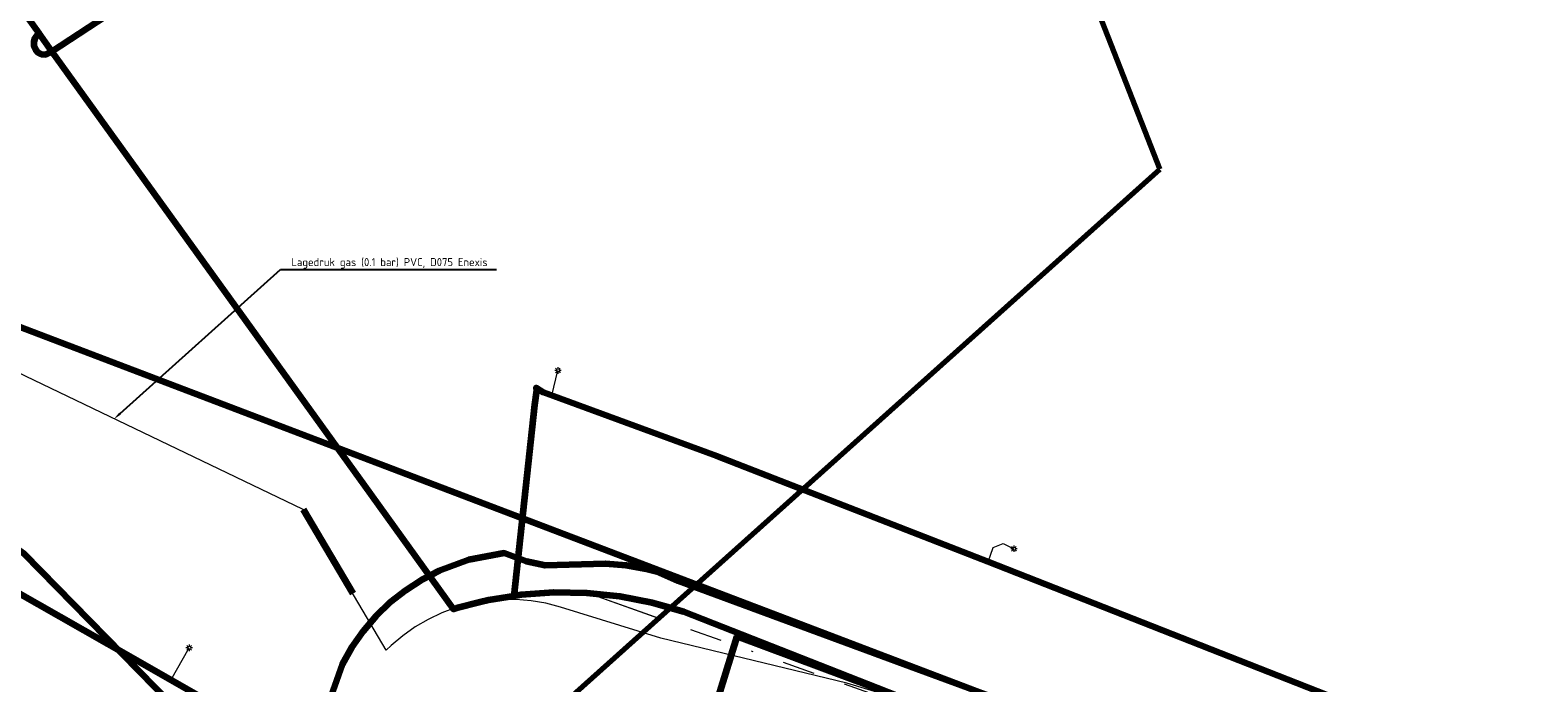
# Model space of a CAD drawing. Header units: metres. Extents: x 242122 to 243107, y 567823 to 568786.
# Tile 26 of 89: x 242288 to 242381, y 568031 to 568071. Entities that reach past the tile are written whole.
import ezdxf
from ezdxf import colors
from ezdxf.entities.mleader import LeaderData, LeaderLine
from ezdxf.lldxf.tags import DXFTag
from ezdxf.math import Vec2, Vec3

# ---------------------------------------------------------------- set-up
doc = ezdxf.new("R2010")
doc.units = ezdxf.units.M
doc.linetypes.add('RI-OVERIG-SO', pattern=[17, 5, -2, 2, -2, 0, -2, 2, -2])
for name, color, linetype, lineweight in [('B-WA-IE-MEUBILAIR-S', 7, 'Continuous', 18), ('B-WA-KL-DATA_DUCT-G', 90, 'Continuous', 100), ('B-WA-KL-DATA_KABELBED-G', 90, 'Continuous', 100), ('B-WA-KL-ET_LS-G', 190, 'KL-LS-SO', 18), ('B-WA-KL-ET_LS_HULPSTUK-S', 190, 'Continuous', 18), ('B-WA-KL-ET_LS_KABELBED-G', 190, 'Continuous', 100), ('B-WA-KL-GAS_LD-G', 50, 'KL-GAS_LD-SO', 18), ('B-WA-KL-GAS_LD_MANTELBUIS-G', 50, 'Continuous', 100), ('B-WA-OG-INFO_ORIENTATIEPOLYGOON-GV', 7, 'Continuous', 70), ('B-WA-RI-VRIJVERVAL-G', 210, 'RI-OVERIG-SO', 18), ('B-WA-RI-VRIJVERVAL_HULPSTUK-S', 210, 'Continuous', 18), ('B-WE-IE-MEUBILAIR_ENEXIS NETBEHEER BV-S', 7, 'Continuous', 18), ('B-WE-KL-DATA_COAXKABEL_10_ZIGGO BV-G', 90, 'KL-DATA-SO', 18), ('B-WE-KL-DATA_DUCT_ZIGGO BV-G', 90, 'Continuous', 100), ('B-WE-KL-DATA_KABELBED_KPN BV-G', 90, 'Continuous', 100), ('B-WE-KL-DATA_KABELBED_ZIGGO BV-G', 90, 'Continuous', 100), ('B-WE-KL-DATA_MANTELBUIS_75_ZIGGO BV-G', 90, 'Continuous', 100), ('B-WE-KL-ET_LS_230 V_ENEXIS NETBEHEER BV-G', 190, 'KL-LS-SO', 18), ('B-WE-KL-ET_LS_400 V_ENEXIS NETBEHEER BV-G', 190, 'KL-LS-SO', 18), ('B-WE-KL-ET_LS_HULPSTUK_ENEXIS NETBEHEER BV-S', 190, 'Continuous', 18), ('B-WE-KL-ET_LS_KABELBED_ENEXIS NETBEHEER BV-G', 190, 'Continuous', 100), ('B-WE-KL-GAS_LD_MANTELBUIS_SLAGVAST PVC_110_ENEXIS NETBEHEER BV-G', 50, 'Continuous', 100), ('B-WE-KL-GAS_LD_SLAGVAST PVC_75_0.1 BAR_ENEXIS NETBEHEER BV-G', 50, 'KL-GAS_LD-SO', 18), ('B-WE-RI-VRIJVERVAL_GEMEENTE TYNAARLO-G', 210, 'RI-OVERIG-SO', 18), ('B-WE-RI-VRIJVERVAL_HULPSTUK_GEMEENTE TYNAARLO-S', 210, 'Continuous', 18), ('X-XX-AL-T25-200', 7, 'Continuous', 25)]:
    doc.layers.add(name, color=color, linetype=linetype, lineweight=lineweight)
doc.styles.add('NLCS-ISO', font='NLCS-ISO.ttf')
doc.styles.add('NLCS-ISO-M200-T25', font='NLCS-ISO.ttf', dxfattribs={"height": 0.5})
doc.styles.get("Standard").update_dxf_attribs({"font": 'arial.ttf'})
tags = doc.linetypes.add('KL-DATA-SO', pattern='A,4,-1,[101,NLCS.shx,S=0.5,R=0,X=0,Y=0],-1,4,-1,["D",Standard,S=1,R=0,X=-0.25,Y=-0.5],-1.5', length=12.5).pattern_tags.tags
tags[18] = DXFTag(74, 10)
tags = doc.linetypes.add('KL-GAS_LD-SO', pattern='A,4,-1,[69,NLCS.shx,S=0.5,R=0,X=0,Y=0],-1,4,-1,["L",Standard,S=1,R=0,X=0.25,Y=-0.5],-2', length=13).pattern_tags.tags
tags[18] = DXFTag(74, 10)
tags = doc.linetypes.add('KL-LS-SO', pattern='A,4,-1,[103,NLCS.shx,S=0.75,R=0,X=0,Y=0],-1,4,-1,["L",Standard,S=1,R=0,X=0,Y=-0.5],-2', length=13).pattern_tags.tags
tags[18] = DXFTag(74, 10)

# ---------------------------------------------------------------- blocks, each defined once
blk = doc.blocks.new('SRI-HULP_OVERIG-SO')
at = {"color": 0, "linetype": 'ByBlock', "lineweight": 18}
for points in [[(-0.14, 0.14), (0.14, -0.14)], [(0.14, 0.14), (-0.14, -0.14)]]:
    blk.add_lwpolyline(points, dxfattribs=at)
at = {"color": 0, "linetype": 'ByBlock', "lineweight": 18, "style": 'NLCS-ISO', "flags": 1}
for tag, p in [('TYPE', (1.5, 0)), ('OMSCHRIJVING', (1.5, -3)), ('LABEL', (1.5, -1.5))]:
    blk.add_attdef(tag, p, '', height=1, dxfattribs=at)
blk = doc.blocks.new('SKL-WTB_HULP_MOF-SO')
at = {"linetype": 'ByBlock', "lineweight": 18}
h = blk.add_hatch(color=0, dxfattribs=at)
h.dxf.hatch_style = 1
h.paths.add_polyline_path([(-0.5625, 0, 1), (0.5625, 0, 1)])
at = {"color": 0, "linetype": 'ByBlock', "lineweight": 18}
blk.add_circle((0, 0), 0.5625, dxfattribs=at)
at = {"color": 0, "linetype": 'ByBlock', "lineweight": 18, "style": 'NLCS-ISO', "flags": 1}
for tag, p in [('TYPE', (1.5, 0)), ('OMSCHRIJVING', (1.5, -3)), ('LABEL', (1.5, -1.5))]:
    blk.add_attdef(tag, p, '', height=1, dxfattribs=at)
blk = doc.blocks.new('SIE-MEUBILAIR_PAAL_LICHTMAST-SO')
for points in [[(-0.62, 0), (-1, 0)], [(-0.71, 0.71), (-0.44, 0.44)], [(0, 1), (0, 0.62)], [(0.44, 0.44), (0.71, 0.71)], [(1, 0), (0.62, 0)], [(-0.71, -0.71), (-0.44, -0.44)], [(0, -0.62), (0, -1)], [(0.44, -0.44), (0.71, -0.71)]]:
    blk.add_lwpolyline(points)
blk.add_circle((0, 0), 0.5)

msp = doc.modelspace()

# ---------------------------------------------------------------- linework, layer by layer
at = {"layer": 'B-WA-KL-DATA_DUCT-G'}
msp.add_lwpolyline([(242328.67, 568036.657), (242327.721, 568037.008), (242326.405, 568037.581), (242325.759, 568037.756), (242324.493, 568037.97), (242323.214, 568038.082), (242319.476, 568037.982), (242318.327, 568038.22), (242316.943, 568038.735), (242314.759, 568038.328), (242312.921, 568037.655), (242311.84, 568037.097), (242310.818, 568036.436), (242309.865, 568035.68), (242308.989, 568034.835), (242308.199, 568033.909), (242307.503, 568032.911), (242306.906, 568031.851), (242305.755, 568028.582), (242304.827, 568025.244), (242304.333, 568022.987), (242303.652, 568020.986), (242290.946, 568009.767)], dxfattribs=at)
msp.add_lwpolyline([(242328.67, 568036.657), (242327.721, 568037.008), (242326.405, 568037.581), (242325.759, 568037.756), (242324.493, 568037.97), (242323.214, 568038.082), (242319.476, 568037.982), (242318.327, 568038.22), (242316.943, 568038.735), (242314.759, 568038.328), (242312.921, 568037.655), (242311.84, 568037.097), (242310.818, 568036.436), (242309.865, 568035.68), (242308.989, 568034.835), (242308.199, 568033.909), (242307.503, 568032.911), (242306.906, 568031.851), (242305.755, 568028.582), (242304.827, 568025.244), (242304.333, 568022.987), (242303.652, 568020.986), (242290.946, 568009.767)], dxfattribs=at)
at = {"layer": 'B-WA-KL-DATA_KABELBED-G'}
for points in [[(242242.881, 568070.138), (242287.193, 568038.729), (242296.342, 568029.39), (242304.891, 568019.499), (242305.909, 568018.13), (242306.759, 568016.972)], [(242328.84, 568036.784), (242251.003, 568066.435), (242244.38, 568069.494), (242243.471, 568069.858), (242243.448, 568069.874), (242242.881, 568070.138)], [(242328.67, 568036.657), (242327.721, 568037.008), (242326.405, 568037.581), (242325.759, 568037.756), (242324.493, 568037.97), (242323.214, 568038.082), (242319.476, 568037.982), (242318.327, 568038.22), (242316.943, 568038.735), (242314.759, 568038.328), (242312.921, 568037.655), (242311.84, 568037.097), (242310.818, 568036.436), (242309.865, 568035.68), (242308.989, 568034.835), (242308.199, 568033.909), (242307.503, 568032.911), (242306.906, 568031.851), (242305.755, 568028.582), (242304.827, 568025.244), (242304.333, 568022.987), (242303.652, 568020.986), (242303.202, 568020.589)]]:
    msp.add_lwpolyline(points, dxfattribs=at)
at = {"layer": 'B-WA-KL-ET_LS-G'}
for points in [[(242216.949, 568086.925), (242217.149, 568086.671), (242217.439, 568085.911), (242241.794, 568067.207), (242255.023, 568057.867), (242276.175, 568042.345), (242283.614, 568038.102), (242293.897, 568032.246), (242303.934, 568026.506), (242304.772, 568025.953), (242305.562, 568025.333), (242306.297, 568024.649), (242306.973, 568023.907), (242307.594, 568023.111), (242309.618, 568019.591)], [(242308.495, 568021.543), (242307.594, 568023.111), (242306.973, 568023.907), (242306.297, 568024.649), (242305.562, 568025.333), (242304.772, 568025.953), (242303.934, 568026.506), (242293.897, 568032.246), (242283.614, 568038.102), (242276.175, 568042.345), (242255.023, 568057.867), (242241.794, 568067.207), (242219.281, 568084.497)], [(242279.949, 568082.318), (242288.141, 568070.936)], [(242288.141, 568070.936), (242288.019, 568070.843), (242287.873, 568070.649), (242287.801, 568070.416), (242287.814, 568070.174), (242287.908, 568069.95), (242288.074, 568069.772), (242288.29, 568069.661), (242288.532, 568069.631), (242288.934, 568069.834), (242300.699, 568077.555)], [(242308.31, 568042.913), (242288.141, 568070.936)], [(242319.898, 568048.503), (242320.268, 568050.061)], [(242335.398, 568042.684), (242330.106, 568044.741), (242319.378, 568048.695), (242318.921, 568048.985), (242318.93, 568048.826), (242318.824, 568047.93), (242317.541, 568036.077)], [(242315.443, 568035.694), (242313.991, 568035.329), (242313.805, 568035.272), (242308.31, 568042.913)], [(242327.209, 568035.349), (242326.095, 568035.666), (242324.091, 568036.052), (242322.061, 568036.262), (242320.021, 568036.294), (242317.985, 568036.148), (242317.541, 568036.077)], [(242317.541, 568036.077), (242315.97, 568035.826), (242315.443, 568035.694)], [(242296.29, 568030.877), (242297.431, 568032.872)]]:
    msp.add_lwpolyline(points, dxfattribs=at)
at = {"layer": 'B-WA-KL-ET_LS_KABELBED-G'}
for points in [[(242279.949, 568082.318), (242288.141, 568070.936)], [(242288.934, 568069.834), (242300.699, 568077.555)], [(242308.495, 568021.543), (242307.594, 568023.111), (242306.973, 568023.907), (242306.297, 568024.649), (242305.562, 568025.333), (242304.772, 568025.953), (242303.934, 568026.506), (242293.897, 568032.246), (242283.614, 568038.102), (242276.175, 568042.345), (242255.023, 568057.867), (242241.794, 568067.207), (242234.053, 568073.152)], [(242288.141, 568070.936), (242288.019, 568070.843), (242287.873, 568070.649), (242287.801, 568070.416), (242287.814, 568070.174), (242287.908, 568069.95), (242288.074, 568069.772), (242288.29, 568069.661), (242288.532, 568069.631), (242288.934, 568069.834)], [(242288.934, 568069.834), (242288.141, 568070.936)], [(242308.31, 568042.913), (242288.934, 568069.834)], [(242335.398, 568042.684), (242330.106, 568044.741), (242319.378, 568048.695), (242318.921, 568048.985), (242318.93, 568048.826), (242318.824, 568047.93), (242317.541, 568036.077)], [(242315.443, 568035.694), (242313.991, 568035.329), (242313.805, 568035.272), (242308.31, 568042.913)], [(242327.209, 568035.349), (242326.095, 568035.666), (242324.091, 568036.052), (242322.061, 568036.262), (242320.021, 568036.294), (242317.985, 568036.148), (242317.541, 568036.077)], [(242317.541, 568036.077), (242315.97, 568035.826), (242315.443, 568035.694)]]:
    msp.add_lwpolyline(points, dxfattribs=at)
at = {"layer": 'B-WA-KL-GAS_LD-G'}
msp.add_lwpolyline([(242325.511, 568033.828), (242320.432, 568035.396), (242319.524, 568035.634), (242318.599, 568035.793), (242317.664, 568035.87), (242316.726, 568035.865), (242315.792, 568035.779), (242314.869, 568035.612), (242313.964, 568035.364), (242313.084, 568035.039), (242312.235, 568034.638), (242311.425, 568034.165), (242310.659, 568033.623), (242309.943, 568033.017), (242309.637, 568032.731), (242304.48, 568041.436), (242244.024, 568070.477)], dxfattribs=at)
at = {"layer": 'B-WA-KL-GAS_LD_MANTELBUIS-G'}
msp.add_lwpolyline([(242304.48, 568041.436), (242307.561, 568036.236)], dxfattribs=at)
at = {"layer": 'B-WA-OG-INFO_ORIENTATIEPOLYGOON-GV'}
msp.add_lwpolyline([(242751.967, 568556.271), (242565.688, 568463.851), (242442.85, 568671.226), (242460.056, 568681.418), (242444.987, 568707.443), (242384.409, 568672.369), (242399.477, 568646.343), (242416.686, 568656.536), (242474.782, 568558.454), (242515.844, 568427.317), (242539.317, 568384.982), (242400.498, 568317.023), (242430.516, 568248.248), (242303.944, 568199.794), (242325.606, 568144.321), (242183.26, 568088.734), (242295.105, 568006.717), (242295.17, 568006.649), (242357.548, 568062.526), (242331.727, 568128.648), (242468.882, 568171.376), (242541.371, 568017.685), (242914.445, 568112.908)], dxfattribs=at)
at = {"layer": 'B-WA-RI-VRIJVERVAL-G'}
msp.add_lwpolyline([(242321.873, 568036.357), (242326.502, 568034.715)], dxfattribs=at)
at = {"layer": 'B-WE-KL-DATA_COAXKABEL_10_ZIGGO BV-G'}
msp.add_lwpolyline([(242472.872, 567982.999), (242450.413, 567991.736), (242443.27, 567994.221), (242432.647, 567993.796), (242404.831, 568000.849), (242389.561, 568004.768), (242376.72, 568009.446), (242379.305, 568016.479), (242372.853, 568018.829), (242355.756, 568024.467), (242331.372, 568033.576), (242327.351, 568020.544)], dxfattribs=at)
at = {"layer": 'B-WE-KL-DATA_DUCT_ZIGGO BV-G'}
msp.add_lwpolyline([(242349.663, 568028.901), (242327.721, 568037.008), (242326.405, 568037.581), (242325.759, 568037.756), (242324.493, 568037.97), (242323.214, 568038.082), (242319.476, 568037.982), (242318.327, 568038.22), (242316.943, 568038.735), (242314.759, 568038.328), (242312.921, 568037.655), (242311.84, 568037.097), (242310.818, 568036.436), (242309.865, 568035.68), (242308.989, 568034.835), (242308.199, 568033.909), (242307.503, 568032.911), (242306.906, 568031.851), (242305.755, 568028.582)], dxfattribs=at)
msp.add_lwpolyline([(242349.663, 568028.901), (242327.721, 568037.008), (242326.405, 568037.581), (242325.759, 568037.756), (242324.493, 568037.97), (242323.214, 568038.082), (242319.476, 568037.982), (242318.327, 568038.22), (242316.943, 568038.735), (242314.759, 568038.328), (242312.921, 568037.655), (242311.84, 568037.097), (242310.818, 568036.436), (242309.865, 568035.68), (242308.989, 568034.835), (242308.199, 568033.909), (242307.503, 568032.911), (242306.906, 568031.851), (242305.755, 568028.582)], dxfattribs=at)
at = {"layer": 'B-WE-KL-DATA_KABELBED_ZIGGO BV-G'}
for points in [[(242341.692, 568031.846), (242327.721, 568037.008), (242326.405, 568037.581), (242325.759, 568037.756), (242324.493, 568037.97), (242323.214, 568038.082), (242319.476, 568037.982), (242318.327, 568038.22), (242316.943, 568038.735), (242314.759, 568038.328), (242312.921, 568037.655), (242311.84, 568037.097), (242310.818, 568036.436), (242309.865, 568035.68), (242308.989, 568034.835), (242308.199, 568033.909), (242307.503, 568032.911), (242306.906, 568031.851), (242305.755, 568028.582), (242304.827, 568025.244), (242304.333, 568022.987), (242303.652, 568020.986), (242303.202, 568020.589)], [(242327.351, 568020.544), (242331.372, 568033.576), (242341.484, 568029.798)], [(242349.663, 568028.901), (242341.692, 568031.846)]]:
    msp.add_lwpolyline(points, dxfattribs=at)
at = {"layer": 'B-WE-KL-DATA_MANTELBUIS_75_ZIGGO BV-G'}
msp.add_lwpolyline([(242349.663, 568028.901), (242341.692, 568031.846)], dxfattribs=at)
at = {"layer": 'B-WE-KL-ET_LS_230 V_ENEXIS NETBEHEER BV-G'}
for points in [[(242373.85, 568027.605), (242346.91, 568038.209), (242330.106, 568044.741), (242319.378, 568048.695), (242318.921, 568048.985), (242318.93, 568048.826), (242318.824, 568047.93), (242317.541, 568036.077)], [(242296.29, 568030.877), (242297.431, 568032.872)]]:
    msp.add_lwpolyline(points, dxfattribs=at)
at = {"layer": 'B-WE-KL-ET_LS_400 V_ENEXIS NETBEHEER BV-G'}
for points in [[(242279.949, 568082.318), (242288.141, 568070.936)], [(242288.141, 568070.936), (242288.019, 568070.843), (242287.873, 568070.649), (242287.801, 568070.416), (242287.814, 568070.174), (242287.908, 568069.95), (242288.074, 568069.772), (242288.29, 568069.661), (242288.532, 568069.631), (242288.934, 568069.834), (242300.699, 568077.555)], [(242319.898, 568048.503), (242320.268, 568050.061)], [(242315.443, 568035.694), (242313.991, 568035.329), (242313.805, 568035.272), (242308.31, 568042.913)], [(242346.91, 568038.209), (242347.221, 568039.092), (242347.836, 568039.344), (242348.506, 568039.015)], [(242360.916, 568022.269), (242355.68, 568024.234), (242328.061, 568035.107), (242326.095, 568035.666), (242324.091, 568036.052), (242322.061, 568036.262), (242320.021, 568036.294), (242317.985, 568036.148), (242317.541, 568036.077)], [(242317.541, 568036.077), (242315.97, 568035.826), (242315.443, 568035.694)]]:
    msp.add_lwpolyline(points, dxfattribs=at)
at = {"layer": 'B-WE-KL-ET_LS_KABELBED_ENEXIS NETBEHEER BV-G'}
for points in [[(242279.949, 568082.318), (242288.141, 568070.936)], [(242288.934, 568069.834), (242300.699, 568077.555)], [(242288.141, 568070.936), (242288.019, 568070.843), (242287.873, 568070.649), (242287.801, 568070.416), (242287.814, 568070.174), (242287.908, 568069.95), (242288.074, 568069.772), (242288.29, 568069.661), (242288.532, 568069.631), (242288.934, 568069.834)], [(242288.934, 568069.834), (242288.141, 568070.936)], [(242373.85, 568027.605), (242346.91, 568038.209), (242330.106, 568044.741), (242319.378, 568048.695), (242318.921, 568048.985), (242318.93, 568048.826), (242318.824, 568047.93), (242317.541, 568036.077)], [(242315.443, 568035.694), (242313.991, 568035.329), (242313.805, 568035.272), (242308.31, 568042.913)], [(242360.916, 568022.269), (242355.68, 568024.234), (242328.061, 568035.107), (242326.095, 568035.666), (242324.091, 568036.052), (242322.061, 568036.262), (242320.021, 568036.294), (242317.985, 568036.148), (242317.541, 568036.077)], [(242317.541, 568036.077), (242315.97, 568035.826), (242315.443, 568035.694)]]:
    msp.add_lwpolyline(points, dxfattribs=at)
at = {"layer": 'B-WE-KL-GAS_LD_MANTELBUIS_SLAGVAST PVC_110_ENEXIS NETBEHEER BV-G'}
msp.add_lwpolyline([(242304.48, 568041.436), (242307.561, 568036.236)], dxfattribs=at)
at = {"layer": 'B-WE-RI-VRIJVERVAL_GEMEENTE TYNAARLO-G'}
msp.add_lwpolyline([(242321.873, 568036.357), (242368.947, 568019.66)], dxfattribs=at)

# ---------------------------------------------------------------- block references
at = {"layer": 'B-WA-IE-MEUBILAIR-S', "xscale": 0.2, "yscale": 0.2, "zscale": 0.2}
for p in [(242320.268, 568050.061), (242297.431, 568032.872)]:
    msp.add_blockref('SIE-MEUBILAIR_PAAL_LICHTMAST-SO', p, dxfattribs=at)
at = {"layer": 'B-WA-KL-ET_LS_HULPSTUK-S', "xscale": 0.2, "yscale": 0.2, "zscale": 0.2}
for p in [(242288.141, 568070.936), (242288.603, 568070.294), (242319.898, 568048.503), (242308.31, 568042.913), (242317.541, 568036.077), (242315.443, 568035.694), (242296.29, 568030.877)]:
    msp.add_blockref('SKL-WTB_HULP_MOF-SO', p, dxfattribs=at)
at = {"layer": 'B-WA-RI-VRIJVERVAL_HULPSTUK-S', "xscale": 0.2, "yscale": 0.2, "zscale": 0.2}
msp.add_blockref('SRI-HULP_OVERIG-SO', (242321.873, 568036.357), dxfattribs=at)
at = {"layer": 'B-WE-IE-MEUBILAIR_ENEXIS NETBEHEER BV-S', "xscale": 0.2, "yscale": 0.2, "zscale": 0.2}
for p in [(242320.268, 568050.061), (242348.506, 568039.015), (242297.431, 568032.872)]:
    msp.add_blockref('SIE-MEUBILAIR_PAAL_LICHTMAST-SO', p, dxfattribs=at)
at = {"layer": 'B-WE-KL-ET_LS_HULPSTUK_ENEXIS NETBEHEER BV-S', "xscale": 0.2, "yscale": 0.2, "zscale": 0.2}
for p in [(242288.141, 568070.936), (242288.603, 568070.294), (242319.898, 568048.503), (242308.31, 568042.913), (242346.91, 568038.209), (242317.541, 568036.077), (242315.443, 568035.694), (242296.29, 568030.877)]:
    msp.add_blockref('SKL-WTB_HULP_MOF-SO', p, dxfattribs=at)
at = {"layer": 'B-WE-RI-VRIJVERVAL_HULPSTUK_GEMEENTE TYNAARLO-S', "xscale": 0.2, "yscale": 0.2, "zscale": 0.2}
msp.add_blockref('SRI-HULP_OVERIG-SO', (242321.873, 568036.357), dxfattribs=at)

# ---------------------------------------------------------------- next in the draw order: leaders
at = {"layer": 'X-XX-AL-T25-200'}
ml = msp.add_multileader_mtext('Standard', dxfattribs=at)
ml.set_content('Lagedruk gas (0.1 bar) PVC, D075 Enexis', color=256, style='NLCS-ISO-M200-T25')
ml.set_leader_properties(color=256, linetype='ByLayer', lineweight=-1)
ml.build(insert=Vec2(0, 0))
ml.multileader.update_dxf_attribs({"text_left_attachment_type": 5, "text_right_attachment_type": 5, "dogleg_length": 0.5, "arrow_head_size": 0.5})
ctx = ml.context
ctx.base_point, ctx.char_height, ctx.arrow_head_size, ctx.landing_gap_size, ctx.plane_origin = Vec3(242303.578, 568056.324), 0.5, 0.5, 0.18, Vec3(242294.021, 568047.057)
ctx.left_attachment, ctx.right_attachment = 5, 5
notes = []
notes.append((ctx, [(1, (1, 1, 0), (242303.078, 568056.324), (1, 0), 0.5, [(0, [(242292.779, 568047.057)], 0, [])])]))
ctx.mtext.insert, ctx.mtext.flow_direction = Vec3(242303.758, 568057.024), 5
ctx.mtext.has_bg_fill, ctx.mtext.bg_color, ctx.mtext.bg_scale_factor, ctx.mtext.bg_transparency, ctx.mtext.use_window_bg_color = 1, -1027028792, 1.5, 0, 1
for ctx, leaders in notes:
    for number, flags, end, landing, length, lines in leaders:
        leader = LeaderData()
        leader.index, (leader.has_last_leader_line, leader.has_dogleg_vector, leader.attachment_direction) = number, flags
        leader.last_leader_point, leader.dogleg_vector, leader.dogleg_length = Vec3(end), Vec3(landing), length
        for number, points, colour, breaks in lines:
            line = LeaderLine()
            line.index, line.vertices, line.color, line.breaks = number, Vec3.list(points), colors.encode_raw_color(colour), breaks
            leader.lines.append(line)
        ctx.leaders.append(leader)

# ---------------------------------------------------------------- next in the draw order: linework, layer by layer
at = {"layer": 'B-WE-KL-DATA_KABELBED_KPN BV-G'}
for points in [[(242242.881, 568070.138), (242287.193, 568038.729), (242296.342, 568029.39), (242304.891, 568019.499), (242305.909, 568018.13), (242315.497, 568004.211), (242318.139, 568000.001), (242323.387, 567991.057), (242333.089, 567973.018), (242340.924, 567954.18), (242354.55, 567922.254), (242357.472, 567915.407), (242361.308, 567905.114), (242368.098, 567886.894), (242375.355, 567868.258), (242377.031, 567863.877), (242379.475, 567857.676), (242376.399, 567856.519), (242370.452, 567854.325), (242368.018, 567853.418)], [(242356.046, 568026.42), (242251.003, 568066.435), (242244.38, 568069.494), (242243.471, 568069.858), (242243.448, 568069.874), (242242.881, 568070.138)]]:
    msp.add_lwpolyline(points, dxfattribs=at)
at = {"layer": 'B-WE-KL-ET_LS_230 V_ENEXIS NETBEHEER BV-G'}
msp.add_lwpolyline([(242216.949, 568086.925), (242217.149, 568086.671), (242217.439, 568085.911), (242241.794, 568067.207), (242255.023, 568057.867), (242276.175, 568042.345), (242283.614, 568038.102), (242293.897, 568032.246), (242303.934, 568026.506), (242304.772, 568025.953), (242305.562, 568025.333), (242306.297, 568024.649), (242306.973, 568023.907), (242307.594, 568023.111), (242316.184, 568008.168), (242324.331, 567995.071), (242326.771, 567994.591), (242331.074, 567988.708), (242332.922, 567985.04), (242334.719, 567981.346), (242336.467, 567977.629), (242338.163, 567973.889), (242338.452, 567973.228)], dxfattribs=at)
at = {"layer": 'B-WE-KL-ET_LS_400 V_ENEXIS NETBEHEER BV-G'}
for points in [[(242308.495, 568021.543), (242307.594, 568023.111), (242306.973, 568023.907), (242306.297, 568024.649), (242305.562, 568025.333), (242304.772, 568025.953), (242303.934, 568026.506), (242293.897, 568032.246), (242283.614, 568038.102), (242276.175, 568042.345), (242255.023, 568057.867), (242241.794, 568067.207), (242219.281, 568084.497)], [(242308.31, 568042.913), (242288.141, 568070.936)]]:
    msp.add_lwpolyline(points, dxfattribs=at)
at = {"layer": 'B-WE-KL-ET_LS_KABELBED_ENEXIS NETBEHEER BV-G'}
for points in [[(242308.495, 568021.543), (242307.594, 568023.111), (242306.973, 568023.907), (242306.297, 568024.649), (242305.562, 568025.333), (242304.772, 568025.953), (242303.934, 568026.506), (242293.897, 568032.246), (242283.614, 568038.102), (242276.175, 568042.345), (242255.023, 568057.867), (242241.794, 568067.207), (242234.053, 568073.152)], [(242308.31, 568042.913), (242288.934, 568069.834)]]:
    msp.add_lwpolyline(points, dxfattribs=at)
at = {"layer": 'B-WE-KL-GAS_LD_SLAGVAST PVC_75_0.1 BAR_ENEXIS NETBEHEER BV-G'}
msp.add_lwpolyline([(242404.833, 568006.624), (242383.398, 568015.01), (242373.132, 568018.904), (242356.006, 568025.296), (242338.148, 568030.675), (242326.634, 568033.481), (242320.432, 568035.396), (242319.524, 568035.634), (242318.599, 568035.793), (242317.664, 568035.87), (242316.726, 568035.865), (242315.792, 568035.779), (242314.869, 568035.612), (242313.964, 568035.364), (242313.084, 568035.039), (242312.235, 568034.638), (242311.425, 568034.165), (242310.659, 568033.623), (242309.943, 568033.017), (242309.637, 568032.731), (242304.48, 568041.436), (242244.024, 568070.477)], dxfattribs=at)

doc.saveas('drawing.dxf')
